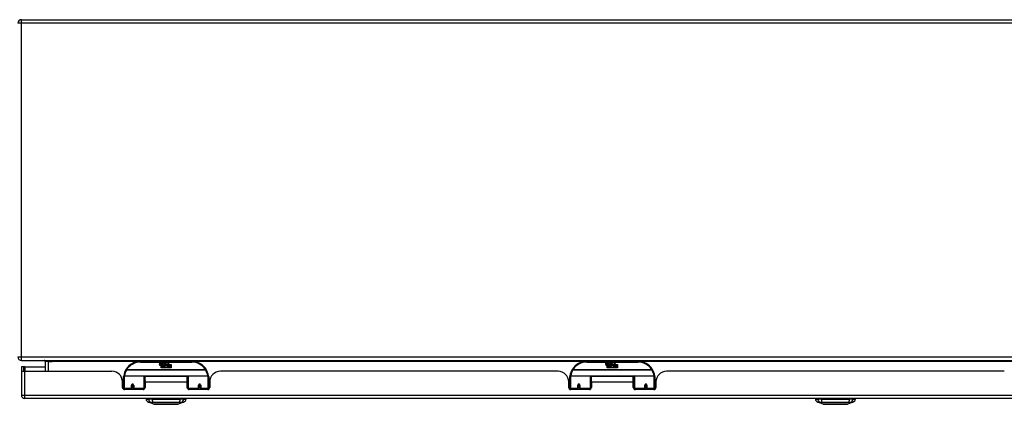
# Model space of a CAD drawing. Header units: inches. Extents: x 20 to 506, y 54 to 235.
# Tile 5 of 22: x 68 to 97, y 54 to 66. Entities that reach past the tile are written whole.
import ezdxf

# ---------------------------------------------------------------- set-up
doc = ezdxf.new("R2010")
doc.units = ezdxf.units.IN
doc.header["$MEASUREMENT"] = 0
doc.layers.add('Visible Edges(ANSI)', color=7, linetype='Continuous', lineweight=25)
doc.layers.add('Visible Tangent Edges(ANSI)', color=7, linetype='Continuous', lineweight=25)

msp = doc.modelspace()

# ---------------------------------------------------------------- linework, layer by layer
at = {"layer": 'Visible Edges(ANSI)'}
for p, q in [((68.349, 65.715), (114.875, 65.715)), ((68.349, 55.715), (116.151, 55.715)), ((68.417, 55.529), (68.349, 55.529)), ((68.349, 55.529), (68.349, 55.412)), ((68.448, 55.529), (68.417, 55.529)), ((68.417, 55.395), (68.417, 55.529)), ((68.448, 55.529), (69.049, 55.529)), ((69.049, 55.684), (69.049, 55.395)), ((73.349, 55.685), (71.849, 55.685)), ((72.404, 55.596), (72.41, 55.63)), ((72.41, 55.63), (72.423, 55.63)), ((72.423, 55.63), (72.417, 55.596)), ((72.44, 55.608), (72.444, 55.63)), ((72.444, 55.63), (72.457, 55.63)), ((72.449, 55.492), (72.449, 55.571)), ((72.457, 55.63), (72.451, 55.596)), ((72.467, 55.579), (72.466, 55.573)), ((72.466, 55.573), (72.479, 55.573)), ((72.471, 55.585), (72.468, 55.585)), ((72.47, 55.575), (72.471, 55.585)), ((72.481, 55.575), (72.47, 55.575)), ((72.474, 55.608), (72.478, 55.63)), ((72.478, 55.63), (72.491, 55.63)), ((72.479, 55.573), (72.479, 55.492)), ((72.491, 55.63), (72.481, 55.575)), ((72.483, 55.573), (72.505, 55.573)), ((72.483, 55.492), (72.483, 55.573)), ((72.487, 55.575), (72.511, 55.602)), ((72.503, 55.575), (72.487, 55.575)), ((72.498, 55.63), (72.514, 55.63)), ((72.511, 55.602), (72.498, 55.63)), ((72.517, 55.594), (72.503, 55.575)), ((72.505, 55.573), (72.513, 55.583)), ((72.513, 55.583), (72.513, 55.492)), ((72.514, 55.63), (72.522, 55.611)), ((72.519, 55.594), (72.517, 55.594)), ((72.517, 55.59), (72.524, 55.573)), ((72.517, 55.492), (72.517, 55.59)), ((72.527, 55.575), (72.519, 55.594)), ((72.522, 55.611), (72.524, 55.611)), ((72.524, 55.611), (72.537, 55.63)), ((72.524, 55.573), (72.547, 55.573)), ((72.543, 55.575), (72.527, 55.575)), ((72.554, 55.63), (72.529, 55.602)), ((72.529, 55.602), (72.543, 55.575)), ((72.537, 55.63), (72.554, 55.63)), ((72.547, 55.573), (72.547, 55.493)), ((72.547, 55.493), (72.583, 55.542)), ((72.552, 55.606), (72.589, 55.606)), ((72.559, 55.618), (72.559, 55.627)), ((72.583, 55.542), (72.563, 55.572)), ((72.588, 55.597), (72.564, 55.597)), ((72.598, 55.518), (72.584, 55.492)), ((72.593, 55.58), (72.6, 55.568)), ((72.615, 55.492), (72.598, 55.518)), ((72.6, 55.568), (72.631, 55.612)), ((72.633, 55.574), (72.613, 55.546)), ((72.613, 55.546), (72.65, 55.492)), ((72.631, 55.612), (72.633, 55.598)), ((72.633, 55.598), (72.677, 55.644)), ((72.635, 55.564), (72.633, 55.574)), ((72.65, 55.593), (72.635, 55.564)), ((72.65, 55.565), (72.65, 55.593)), ((72.749, 55.565), (72.65, 55.565)), ((72.65, 55.56), (72.749, 55.56)), ((72.65, 55.528), (72.65, 55.56)), ((72.749, 55.528), (72.65, 55.528)), ((72.65, 55.524), (72.749, 55.524)), ((72.65, 55.492), (72.65, 55.524)), ((72.677, 55.644), (72.652, 55.597)), ((72.652, 55.597), (72.749, 55.597)), ((72.749, 55.597), (72.749, 55.565)), ((72.749, 55.56), (72.749, 55.528)), ((72.749, 55.524), (72.749, 55.492)), ((86.45, 55.685), (84.95, 55.685)), ((85.505, 55.596), (85.511, 55.63)), ((85.511, 55.63), (85.524, 55.63)), ((85.524, 55.63), (85.518, 55.596)), ((85.541, 55.608), (85.545, 55.63)), ((85.545, 55.63), (85.558, 55.63)), ((85.55, 55.492), (85.55, 55.571)), ((85.558, 55.63), (85.552, 55.596)), ((85.568, 55.579), (85.567, 55.573)), ((85.567, 55.573), (85.58, 55.573)), ((85.572, 55.585), (85.569, 55.585)), ((85.571, 55.575), (85.572, 55.585)), ((85.582, 55.575), (85.571, 55.575)), ((85.575, 55.608), (85.579, 55.63)), ((85.579, 55.63), (85.592, 55.63)), ((85.58, 55.573), (85.58, 55.492)), ((85.592, 55.63), (85.582, 55.575)), ((85.584, 55.573), (85.606, 55.573)), ((85.584, 55.492), (85.584, 55.573)), ((85.588, 55.575), (85.612, 55.602)), ((85.604, 55.575), (85.588, 55.575)), ((85.599, 55.63), (85.615, 55.63)), ((85.612, 55.602), (85.599, 55.63)), ((85.618, 55.594), (85.604, 55.575)), ((85.606, 55.573), (85.614, 55.583)), ((85.614, 55.583), (85.614, 55.492)), ((85.615, 55.63), (85.623, 55.611)), ((85.62, 55.594), (85.618, 55.594)), ((85.618, 55.59), (85.625, 55.573)), ((85.618, 55.492), (85.618, 55.59)), ((85.628, 55.575), (85.62, 55.594)), ((85.623, 55.611), (85.625, 55.611)), ((85.625, 55.611), (85.638, 55.63)), ((85.625, 55.573), (85.648, 55.573)), ((85.644, 55.575), (85.628, 55.575)), ((85.655, 55.63), (85.63, 55.602)), ((85.63, 55.602), (85.644, 55.575)), ((85.638, 55.63), (85.655, 55.63)), ((85.648, 55.573), (85.648, 55.493)), ((85.648, 55.493), (85.684, 55.542)), ((85.653, 55.606), (85.69, 55.606)), ((85.66, 55.618), (85.66, 55.627)), ((85.684, 55.542), (85.664, 55.572)), ((85.689, 55.597), (85.665, 55.597)), ((85.699, 55.518), (85.685, 55.492)), ((85.694, 55.58), (85.701, 55.568)), ((85.716, 55.492), (85.699, 55.518)), ((85.701, 55.568), (85.732, 55.612)), ((85.734, 55.574), (85.714, 55.546)), ((85.714, 55.546), (85.751, 55.492)), ((85.732, 55.612), (85.734, 55.598)), ((85.734, 55.598), (85.778, 55.644)), ((85.736, 55.564), (85.734, 55.574)), ((85.751, 55.593), (85.736, 55.564)), ((85.751, 55.565), (85.751, 55.593)), ((85.85, 55.565), (85.751, 55.565)), ((85.751, 55.56), (85.85, 55.56)), ((85.751, 55.528), (85.751, 55.56)), ((85.85, 55.528), (85.751, 55.528)), ((85.751, 55.524), (85.85, 55.524)), ((85.751, 55.492), (85.751, 55.524)), ((85.778, 55.644), (85.753, 55.597)), ((85.753, 55.597), (85.85, 55.597)), ((85.85, 55.597), (85.85, 55.565)), ((85.85, 55.56), (85.85, 55.528)), ((85.85, 55.524), (85.85, 55.492)), ((68.349, 55.412), (68.349, 54.694)), ((68.35, 55.395), (68.448, 55.395)), ((68.448, 55.395), (71.006, 55.395)), ((71.349, 54.91), (71.349, 55.24)), ((71.369, 55.26), (71.953, 55.26)), ((71.969, 55.244), (71.969, 54.906)), ((71.983, 55.072), (71.983, 55.24)), ((73.214, 55.24), (71.983, 55.24)), ((72.479, 55.492), (72.449, 55.492)), ((72.513, 55.492), (72.483, 55.492)), ((72.584, 55.492), (72.517, 55.492)), ((72.749, 55.492), (72.615, 55.492)), ((73.214, 55.072), (73.214, 55.24)), ((73.229, 54.906), (73.229, 55.244)), ((73.245, 55.26), (73.829, 55.26)), ((73.849, 55.24), (73.849, 54.91)), ((84.107, 55.395), (74.192, 55.395)), ((84.45, 54.91), (84.45, 55.24)), ((84.47, 55.26), (85.054, 55.26)), ((85.07, 55.244), (85.07, 54.906)), ((85.084, 55.072), (85.084, 55.24)), ((86.315, 55.24), (85.084, 55.24)), ((85.58, 55.492), (85.55, 55.492)), ((85.614, 55.492), (85.584, 55.492)), ((85.685, 55.492), (85.618, 55.492)), ((85.85, 55.492), (85.716, 55.492)), ((86.315, 55.072), (86.315, 55.24)), ((86.33, 54.906), (86.33, 55.244)), ((86.346, 55.26), (86.93, 55.26)), ((86.95, 55.24), (86.95, 54.91)), ((97.208, 55.395), (87.293, 55.395)), ((71.318, 54.917), (71.318, 55.083)), ((71.349, 54.976), (71.318, 54.976)), ((71.593, 54.987), (71.593, 54.901)), ((71.595, 54.985), (71.593, 54.985)), ((71.595, 54.997), (71.595, 54.987)), ((71.599, 54.976), (71.597, 54.976)), ((71.633, 54.976), (71.63, 54.976)), ((71.634, 54.987), (71.634, 54.997)), ((71.636, 54.985), (71.634, 54.985)), ((71.636, 54.901), (71.636, 54.987)), ((71.983, 55.072), (71.983, 54.917)), ((73.229, 55.168), (73.214, 55.168)), ((73.214, 54.917), (73.214, 55.072)), ((73.229, 54.977), (73.214, 54.977)), ((73.562, 54.987), (73.562, 54.901)), ((73.564, 54.984), (73.562, 54.984)), ((73.567, 54.976), (73.565, 54.976)), ((73.601, 54.976), (73.599, 54.976)), ((73.604, 54.993), (73.602, 54.992)), ((73.603, 54.987), (73.603, 54.993)), ((73.603, 54.985), (73.605, 54.985)), ((73.605, 54.901), (73.605, 54.987)), ((73.884, 55.135), (73.849, 55.135)), ((73.88, 55.009), (73.849, 55.009)), ((73.88, 54.976), (73.849, 54.976)), ((73.88, 55.083), (73.88, 54.917)), ((84.419, 54.917), (84.419, 55.083)), ((84.45, 54.976), (84.419, 54.976)), ((84.694, 54.987), (84.694, 54.901)), ((84.696, 54.985), (84.694, 54.985)), ((84.696, 54.997), (84.696, 54.987)), ((84.7, 54.976), (84.698, 54.976)), ((84.734, 54.976), (84.731, 54.976)), ((84.735, 54.987), (84.735, 54.997)), ((84.737, 54.985), (84.735, 54.985)), ((84.737, 54.901), (84.737, 54.987)), ((85.084, 55.072), (85.084, 54.917)), ((86.33, 55.168), (86.315, 55.168)), ((86.315, 54.917), (86.315, 55.072)), ((86.33, 54.977), (86.315, 54.977)), ((86.663, 54.987), (86.663, 54.901)), ((86.665, 54.984), (86.663, 54.984)), ((86.668, 54.976), (86.666, 54.976)), ((86.702, 54.976), (86.7, 54.976)), ((86.705, 54.993), (86.703, 54.992)), ((86.704, 54.987), (86.704, 54.993)), ((86.704, 54.985), (86.706, 54.985)), ((86.706, 54.901), (86.706, 54.987)), ((86.985, 55.135), (86.95, 55.135)), ((86.981, 55.009), (86.95, 55.009)), ((86.981, 54.976), (86.95, 54.976)), ((86.981, 55.083), (86.981, 54.917)), ((71.349, 54.91), (71.349, 54.865)), ((71.924, 54.858), (71.377, 54.858)), ((71.593, 54.858), (71.593, 54.901)), ((71.636, 54.901), (71.636, 54.858)), ((71.969, 54.879), (71.969, 54.906)), ((73.229, 54.906), (73.229, 54.879)), ((73.821, 54.858), (73.274, 54.858)), ((73.562, 54.858), (73.562, 54.901)), ((73.605, 54.901), (73.605, 54.858)), ((73.849, 54.865), (73.849, 54.91)), ((84.45, 54.91), (84.45, 54.865)), ((85.025, 54.858), (84.478, 54.858)), ((84.694, 54.858), (84.694, 54.901)), ((84.737, 54.901), (84.737, 54.858)), ((85.07, 54.879), (85.07, 54.906)), ((86.33, 54.906), (86.33, 54.879)), ((86.922, 54.858), (86.375, 54.858)), ((86.663, 54.858), (86.663, 54.901)), ((86.706, 54.901), (86.706, 54.858)), ((86.95, 54.865), (86.95, 54.91)), ((116.053, 54.595), (68.448, 54.595)), ((72.008, 54.579), (72.076, 54.579)), ((72.187, 54.579), (72.076, 54.579)), ((72.242, 54.425), (72.082, 54.487)), ((72.187, 54.579), (73.011, 54.579)), ((73.116, 54.487), (72.956, 54.425)), ((73.121, 54.579), (73.011, 54.579)), ((73.121, 54.579), (73.189, 54.579)), ((91.66, 54.579), (91.728, 54.579)), ((91.839, 54.579), (91.728, 54.579)), ((91.894, 54.425), (91.734, 54.487)), ((91.839, 54.579), (92.662, 54.579)), ((92.767, 54.487), (92.607, 54.425)), ((92.773, 54.579), (92.662, 54.579)), ((92.773, 54.579), (92.841, 54.579))]:
    msp.add_line(p, q, dxfattribs=at)
at = {"layer": 'Visible Edges(ANSI)', "flags": 128}
for points in [[(71.354, 55.259), (71.354, 55.258), (71.354, 55.258), (71.354, 55.258), (71.354, 55.258), (71.354, 55.257), (71.354, 55.257), (71.354, 55.257), (71.354, 55.257), (71.354, 55.256), (71.354, 55.256), (71.354, 55.256), (71.354, 55.256), (71.354, 55.255), (71.354, 55.255), (71.354, 55.255), (71.354, 55.255), (71.354, 55.254), (71.354, 55.254), (71.354, 55.254), (71.354, 55.254), (71.354, 55.253), (71.354, 55.253), (71.354, 55.253), (71.354, 55.253)], [(73.844, 55.253), (73.844, 55.253), (73.844, 55.253), (73.844, 55.253), (73.844, 55.254), (73.844, 55.254), (73.844, 55.254), (73.844, 55.254), (73.844, 55.255), (73.844, 55.255), (73.844, 55.255), (73.844, 55.255), (73.844, 55.256), (73.844, 55.256), (73.844, 55.256), (73.844, 55.256), (73.844, 55.257), (73.844, 55.257), (73.844, 55.257), (73.844, 55.257), (73.844, 55.258), (73.844, 55.258), (73.844, 55.258), (73.843, 55.258), (73.843, 55.259)], [(84.455, 55.259), (84.455, 55.258), (84.455, 55.258), (84.455, 55.258), (84.455, 55.258), (84.455, 55.257), (84.455, 55.257), (84.455, 55.257), (84.455, 55.257), (84.455, 55.256), (84.455, 55.256), (84.455, 55.256), (84.455, 55.256), (84.455, 55.255), (84.455, 55.255), (84.455, 55.255), (84.455, 55.255), (84.455, 55.254), (84.455, 55.254), (84.455, 55.254), (84.455, 55.254), (84.455, 55.253), (84.455, 55.253), (84.455, 55.253), (84.455, 55.253)], [(86.945, 55.253), (86.945, 55.253), (86.945, 55.253), (86.945, 55.253), (86.945, 55.254), (86.945, 55.254), (86.945, 55.254), (86.945, 55.254), (86.945, 55.255), (86.945, 55.255), (86.945, 55.255), (86.945, 55.255), (86.945, 55.256), (86.945, 55.256), (86.945, 55.256), (86.945, 55.256), (86.945, 55.257), (86.945, 55.257), (86.945, 55.257), (86.945, 55.257), (86.945, 55.258), (86.945, 55.258), (86.945, 55.258), (86.944, 55.258), (86.944, 55.259)], [(71.593, 54.987), (71.593, 54.99), (71.594, 54.993), (71.595, 54.995), (71.596, 54.998), (71.597, 55), (71.599, 55.002), (71.601, 55.004), (71.603, 55.006), (71.606, 55.007), (71.609, 55.008), (71.612, 55.009), (71.615, 55.009), (71.618, 55.009), (71.621, 55.008), (71.623, 55.007), (71.626, 55.006), (71.628, 55.004), (71.63, 55.002), (71.632, 55), (71.634, 54.998), (71.635, 54.995), (71.636, 54.993), (71.636, 54.99), (71.636, 54.987)], [(71.983, 54.939), (71.983, 54.939), (71.983, 54.939), (71.983, 54.939), (71.983, 54.939), (71.983, 54.939), (71.983, 54.939), (71.983, 54.94), (71.983, 54.94), (71.983, 54.94), (71.983, 54.94), (71.983, 54.94), (71.983, 54.94), (71.983, 54.94), (71.983, 54.94), (71.983, 54.94), (71.983, 54.94), (71.983, 54.94), (71.983, 54.94), (71.983, 54.94), (71.983, 54.94), (71.983, 54.94), (71.983, 54.94), (71.983, 54.94), (71.983, 54.94)], [(73.214, 54.94), (73.214, 54.94), (73.214, 54.94), (73.215, 54.94), (73.215, 54.94), (73.215, 54.94), (73.215, 54.94), (73.215, 54.94), (73.215, 54.94), (73.215, 54.94), (73.215, 54.94), (73.215, 54.94), (73.215, 54.94), (73.215, 54.94), (73.215, 54.94), (73.215, 54.94), (73.215, 54.94), (73.215, 54.94), (73.215, 54.939), (73.215, 54.939), (73.215, 54.939), (73.215, 54.939), (73.215, 54.939), (73.215, 54.939), (73.215, 54.939)], [(73.562, 54.987), (73.562, 54.99), (73.562, 54.993), (73.563, 54.995), (73.564, 54.998), (73.566, 55), (73.567, 55.002), (73.57, 55.004), (73.572, 55.006), (73.575, 55.007), (73.577, 55.008), (73.58, 55.009), (73.583, 55.009), (73.586, 55.009), (73.589, 55.008), (73.592, 55.007), (73.594, 55.006), (73.597, 55.004), (73.599, 55.002), (73.601, 55), (73.602, 54.998), (73.603, 54.995), (73.604, 54.993), (73.605, 54.99), (73.605, 54.987)], [(84.694, 54.987), (84.694, 54.99), (84.695, 54.993), (84.696, 54.995), (84.697, 54.998), (84.698, 55), (84.7, 55.002), (84.702, 55.004), (84.704, 55.006), (84.707, 55.007), (84.71, 55.008), (84.713, 55.009), (84.716, 55.009), (84.719, 55.009), (84.722, 55.008), (84.724, 55.007), (84.727, 55.006), (84.729, 55.004), (84.731, 55.002), (84.733, 55), (84.735, 54.998), (84.736, 54.995), (84.737, 54.993), (84.737, 54.99), (84.737, 54.987)], [(85.084, 54.939), (85.084, 54.939), (85.084, 54.939), (85.084, 54.939), (85.084, 54.939), (85.084, 54.939), (85.084, 54.939), (85.084, 54.94), (85.084, 54.94), (85.084, 54.94), (85.084, 54.94), (85.084, 54.94), (85.084, 54.94), (85.084, 54.94), (85.084, 54.94), (85.084, 54.94), (85.084, 54.94), (85.084, 54.94), (85.084, 54.94), (85.084, 54.94), (85.084, 54.94), (85.084, 54.94), (85.084, 54.94), (85.084, 54.94), (85.084, 54.94)], [(86.315, 54.94), (86.315, 54.94), (86.315, 54.94), (86.316, 54.94), (86.316, 54.94), (86.316, 54.94), (86.316, 54.94), (86.316, 54.94), (86.316, 54.94), (86.316, 54.94), (86.316, 54.94), (86.316, 54.94), (86.316, 54.94), (86.316, 54.94), (86.316, 54.94), (86.316, 54.94), (86.316, 54.94), (86.316, 54.94), (86.316, 54.939), (86.316, 54.939), (86.316, 54.939), (86.316, 54.939), (86.316, 54.939), (86.316, 54.939), (86.316, 54.939)], [(86.663, 54.987), (86.663, 54.99), (86.663, 54.993), (86.664, 54.995), (86.665, 54.998), (86.667, 55), (86.668, 55.002), (86.671, 55.004), (86.673, 55.006), (86.676, 55.007), (86.678, 55.008), (86.681, 55.009), (86.684, 55.009), (86.687, 55.009), (86.69, 55.008), (86.693, 55.007), (86.695, 55.006), (86.698, 55.004), (86.7, 55.002), (86.702, 55), (86.703, 54.998), (86.704, 54.995), (86.705, 54.993), (86.706, 54.99), (86.706, 54.987)], [(72.244, 54.425), (72.244, 54.425), (72.246, 54.425), (72.248, 54.425), (72.251, 54.424), (72.254, 54.424), (72.259, 54.424), (72.265, 54.424), (72.271, 54.424), (72.278, 54.424), (72.286, 54.424), (72.294, 54.424), (72.304, 54.424), (72.314, 54.424), (72.324, 54.424), (72.336, 54.424), (72.348, 54.424), (72.36, 54.424), (72.373, 54.424), (72.387, 54.424), (72.401, 54.424), (72.416, 54.424), (72.431, 54.424), (72.447, 54.424), (72.463, 54.424), (72.479, 54.424), (72.496, 54.424), (72.513, 54.424), (72.53, 54.424), (72.547, 54.425), (72.564, 54.425), (72.581, 54.425), (72.599, 54.425), (72.616, 54.425), (72.634, 54.425), (72.651, 54.425), (72.668, 54.424), (72.685, 54.424), (72.702, 54.424), (72.719, 54.424), (72.735, 54.424), (72.751, 54.424), (72.767, 54.424), (72.782, 54.424), (72.797, 54.424), (72.811, 54.424), (72.825, 54.424), (72.838, 54.424), (72.85, 54.424), (72.862, 54.424), (72.874, 54.424), (72.884, 54.424), (72.894, 54.424), (72.904, 54.424), (72.912, 54.424), (72.92, 54.424), (72.927, 54.424), (72.933, 54.424), (72.939, 54.424), (72.943, 54.424), (72.947, 54.424), (72.95, 54.425), (72.952, 54.425), (72.954, 54.425), (72.954, 54.425)], [(91.895, 54.425), (91.896, 54.425), (91.897, 54.425), (91.899, 54.425), (91.902, 54.424), (91.906, 54.424), (91.911, 54.424), (91.916, 54.424), (91.922, 54.424), (91.929, 54.424), (91.937, 54.424), (91.946, 54.424), (91.955, 54.424), (91.965, 54.424), (91.976, 54.424), (91.987, 54.424), (91.999, 54.424), (92.012, 54.424), (92.025, 54.424), (92.039, 54.424), (92.053, 54.424), (92.068, 54.424), (92.083, 54.424), (92.098, 54.424), (92.114, 54.424), (92.131, 54.424), (92.147, 54.424), (92.164, 54.424), (92.181, 54.424), (92.198, 54.425), (92.215, 54.425), (92.233, 54.425), (92.25, 54.425), (92.268, 54.425), (92.285, 54.425), (92.303, 54.425), (92.32, 54.424), (92.337, 54.424), (92.354, 54.424), (92.37, 54.424), (92.386, 54.424), (92.403, 54.424), (92.418, 54.424), (92.433, 54.424), (92.448, 54.424), (92.462, 54.424), (92.476, 54.424), (92.489, 54.424), (92.502, 54.424), (92.514, 54.424), (92.525, 54.424), (92.536, 54.424), (92.546, 54.424), (92.555, 54.424), (92.564, 54.424), (92.571, 54.424), (92.579, 54.424), (92.585, 54.424), (92.59, 54.424), (92.595, 54.424), (92.599, 54.424), (92.602, 54.425), (92.604, 54.425), (92.605, 54.425), (92.606, 54.425)]]:
    msp.add_lwpolyline(points, dxfattribs=at)
at = {"layer": 'Visible Edges(ANSI)'}
for centre in [(71.615, 54.987), (73.583, 54.987), (84.716, 54.987), (86.684, 54.987)]:
    msp.add_circle(centre, 0.0197, dxfattribs=at)
for centre, radius, start, end in [((68.349, 65.616), 0.099, 90, 180), ((68.349, 55.814), 0.099, 180, 270), ((69.018, 55.684), 0.031, 0, 90), ((71.849, 55.185), 0.5, 90, 147.7623), ((72.432, 55.59), 0.0288, 169, 198.4748), ((72.415, 55.584), 0.0105, 198.4748, 269.6788), ((72.415, 55.599), 0.0246, 269.6788, 333.9508), ((72.429, 55.593), 0.0123, 169.9922, 203.5487), ((72.424, 55.591), 0.006, 203.5487, 276.1027), ((72.423, 55.597), 0.0126, 276.1027, 327.6083), ((72.394, 55.615), 0.0465, 328.5584, 350.8257), ((72.465, 55.59), 0.0288, 183.6169, 196.9928), ((72.448, 55.584), 0.0101, 196.9928, 269.4776), ((72.448, 55.598), 0.024, 269.4776, 327.4114), ((72.449, 55.595), 0.024, 268.7952, 316.5849), ((72.463, 55.593), 0.0123, 170, 203.5571), ((72.457, 55.591), 0.006, 203.5571, 276.03), ((72.457, 55.597), 0.0126, 276.03, 327.5992), ((72.428, 55.616), 0.0465, 327.5992, 350), ((72.578, 55.595), 0.0282, 156.1555, 203.8445), ((72.566, 55.59), 0.0152, 203.8445, 265.0802), ((72.577, 55.569), 0.0607, 81.5605, 107.3343), ((72.571, 55.59), 0.0307, 64.6784, 112.5609), ((72.572, 55.593), 0.00955, 151.4547, 231.1652), ((72.57, 55.604), 0.033, 257.079, 313.1785), ((72.57, 55.604), 0.0299, 260.4085, 314.1684), ((72.573, 55.594), 0.0109, 231.1652, 289.3797), ((72.571, 55.599), 0.0168, 289.3797, 352.9975), ((72.58, 55.609), 0.0096, 343.5261, 64.6784), ((72.583, 55.61), 0.0197, 356.5646, 81.5605), ((72.563, 55.611), 0.0398, 314.1684, 356.5646), ((73.349, 55.185), 0.5, 32.2377, 90), ((84.95, 55.185), 0.5, 90, 147.7623), ((85.533, 55.59), 0.0288, 169, 198.4748), ((85.516, 55.584), 0.0105, 198.4748, 269.6788), ((85.516, 55.599), 0.0246, 269.6788, 333.9508), ((85.53, 55.593), 0.0123, 169.9922, 203.5487), ((85.525, 55.591), 0.006, 203.5487, 276.1027), ((85.524, 55.597), 0.0126, 276.1027, 327.6083), ((85.495, 55.615), 0.0465, 328.5584, 350.8257), ((85.566, 55.59), 0.0288, 183.6169, 196.9928), ((85.549, 55.584), 0.0101, 196.9928, 269.4776), ((85.549, 55.598), 0.024, 269.4776, 327.4114), ((85.55, 55.595), 0.024, 268.7952, 316.5849), ((85.564, 55.593), 0.0123, 170, 203.5571), ((85.558, 55.591), 0.006, 203.5571, 276.03), ((85.558, 55.597), 0.0126, 276.03, 327.5992), ((85.529, 55.616), 0.0465, 327.5992, 350), ((85.679, 55.595), 0.0282, 156.1555, 203.8445), ((85.667, 55.59), 0.0152, 203.8445, 265.0802), ((85.678, 55.569), 0.0607, 81.5605, 107.3343), ((85.672, 55.59), 0.0307, 64.6784, 112.5609), ((85.673, 55.593), 0.00955, 151.4547, 231.1652), ((85.671, 55.604), 0.033, 257.079, 313.1785), ((85.671, 55.604), 0.0299, 260.4085, 314.1684), ((85.674, 55.594), 0.0109, 231.1652, 289.3797), ((85.672, 55.599), 0.0168, 289.3797, 352.9975), ((85.681, 55.609), 0.0096, 343.5261, 64.6784), ((85.684, 55.61), 0.0197, 356.5646, 81.5605), ((85.664, 55.611), 0.0398, 314.1684, 356.5646), ((86.45, 55.185), 0.5, 32.2377, 90), ((68.448, 55.412), 0.099, 180, 189.8877), ((71.006, 55.083), 0.312, 0, 90), ((71.369, 55.24), 0.0197, 90, 180), ((71.849, 55.185), 0.5, 147.7623, 171.4919), ((71.953, 55.244), 0.0157, 0, 90), ((73.245, 55.244), 0.0157, 90, 180), ((73.349, 55.185), 0.5, 8.5081, 32.2377), ((73.829, 55.24), 0.0197, 0, 90), ((74.192, 55.083), 0.312, 90, 180), ((84.107, 55.083), 0.312, 0, 90), ((84.47, 55.24), 0.0197, 90, 180), ((84.95, 55.185), 0.5, 147.7623, 171.4919), ((85.054, 55.244), 0.0157, 0, 90), ((86.346, 55.244), 0.0157, 90, 180), ((86.45, 55.185), 0.5, 8.5081, 32.2377), ((86.93, 55.24), 0.0197, 0, 90), ((87.293, 55.083), 0.312, 90, 180), ((71.615, 54.987), 0.0217, 180, 0), ((73.583, 54.987), 0.0217, 189.147, 0), ((84.716, 54.987), 0.0217, 180, 0), ((86.684, 54.987), 0.0217, 189.147, 0), ((68.448, 54.694), 0.099, 180, 270), ((71.377, 54.917), 0.0591, 180, 270), ((71.924, 54.917), 0.0591, 270, 0), ((73.274, 54.917), 0.0591, 180, 270), ((73.821, 54.917), 0.0591, 270, 0), ((84.478, 54.917), 0.0591, 180, 270), ((85.025, 54.917), 0.0591, 270, 0), ((86.375, 54.917), 0.0591, 180, 270), ((86.922, 54.917), 0.0591, 270, 0), ((72.125, 54.597), 0.118, 188.6009, 248.7495), ((72.067, 54.572), 0.0394, 143.1301, 168.463), ((72.244, 54.429), 0.00492, 248.7495, 269.7912), ((72.954, 54.429), 0.00492, 270.2088, 291.2505), ((73.073, 54.597), 0.118, 291.2505, 351.3991), ((73.13, 54.572), 0.0394, 11.537, 36.8699), ((91.777, 54.597), 0.118, 188.6009, 248.7495), ((91.719, 54.572), 0.0394, 143.1301, 168.463), ((91.895, 54.429), 0.00492, 248.7495, 269.7912), ((92.606, 54.429), 0.00492, 270.2088, 291.2505), ((92.724, 54.597), 0.118, 291.2505, 351.3991), ((92.782, 54.572), 0.0394, 11.537, 36.8699)]:
    msp.add_arc(centre, radius, start, end, dxfattribs=at)
for centre, start_param, end_param in [((71.615, 54.996), 3.444465, 3.571292), ((71.615, 54.996), 5.853486, 5.980313), ((84.716, 54.996), 3.444465, 3.571292), ((84.716, 54.996), 5.853486, 5.980313)]:
    msp.add_ellipse(centre, major_axis=(0.0217, 0), ratio=0.267949, start_param=start_param, end_param=end_param, dxfattribs=at)
at = {"layer": 'Visible Tangent Edges(ANSI)'}
for p, q in [((68.349, 65.616), (68.349, 65.715)), ((68.349, 65.616), (68.25, 65.616)), ((68.349, 55.814), (68.349, 65.616)), ((114.875, 65.616), (68.349, 65.616)), ((68.25, 55.814), (68.349, 55.814)), ((68.349, 55.715), (68.349, 55.814)), ((68.349, 55.814), (115.384, 55.814)), ((68.448, 55.529), (68.448, 55.395)), ((69.148, 55.684), (69.049, 55.684)), ((69.148, 55.684), (69.148, 55.715)), ((69.148, 55.395), (69.148, 55.684)), ((69.148, 55.684), (69.249, 55.684)), ((71.817, 55.684), (69.249, 55.684)), ((71.849, 55.665), (71.849, 55.685)), ((71.849, 55.665), (73.349, 55.665)), ((73.349, 55.685), (73.349, 55.665)), ((84.918, 55.684), (73.381, 55.684)), ((84.95, 55.665), (84.95, 55.685)), ((84.95, 55.665), (86.45, 55.665)), ((86.45, 55.685), (86.45, 55.665)), ((98.019, 55.684), (86.482, 55.684)), ((68.448, 54.694), (68.448, 55.395)), ((71.369, 55.26), (71.369, 54.891)), ((71.443, 55.441), (71.426, 55.451)), ((73.755, 55.441), (71.443, 55.441)), ((71.443, 55.437), (71.443, 55.441)), ((71.443, 55.437), (73.755, 55.437)), ((71.953, 54.891), (71.953, 55.26)), ((73.231, 55.252), (71.967, 55.252)), ((73.245, 55.26), (73.245, 54.891)), ((73.772, 55.451), (73.755, 55.441)), ((73.755, 55.441), (73.755, 55.437)), ((73.829, 54.891), (73.829, 55.26)), ((84.47, 55.26), (84.47, 54.891)), ((84.544, 55.441), (84.527, 55.451)), ((86.856, 55.441), (84.544, 55.441)), ((84.544, 55.437), (84.544, 55.441)), ((84.544, 55.437), (86.856, 55.437)), ((85.054, 54.891), (85.054, 55.26)), ((86.332, 55.252), (85.068, 55.252)), ((86.346, 55.26), (86.346, 54.891)), ((86.873, 55.451), (86.856, 55.441)), ((86.856, 55.441), (86.856, 55.437)), ((86.93, 54.891), (86.93, 55.26)), ((71.583, 54.891), (71.583, 54.983)), ((71.606, 55.007), (71.624, 55.007)), ((71.646, 54.983), (71.646, 54.891)), ((73.214, 55.072), (71.983, 55.072)), ((73.552, 54.891), (73.552, 54.983)), ((73.615, 54.983), (73.615, 54.891)), ((84.684, 54.891), (84.684, 54.983)), ((84.707, 55.007), (84.725, 55.007)), ((84.747, 54.983), (84.747, 54.891)), ((86.315, 55.072), (85.084, 55.072)), ((86.653, 54.891), (86.653, 54.983)), ((86.716, 54.983), (86.716, 54.891)), ((68.349, 54.694), (68.448, 54.694)), ((68.448, 54.595), (68.448, 54.694)), ((68.448, 54.694), (116.053, 54.694)), ((71.369, 54.859), (71.369, 54.891)), ((71.583, 54.891), (71.369, 54.891)), ((71.583, 54.891), (71.583, 54.858)), ((71.953, 54.891), (71.646, 54.891)), ((71.646, 54.858), (71.646, 54.891)), ((71.953, 54.891), (71.953, 54.866)), ((73.245, 54.866), (73.245, 54.891)), ((73.552, 54.891), (73.245, 54.891)), ((73.552, 54.891), (73.552, 54.858)), ((73.829, 54.891), (73.615, 54.891)), ((73.615, 54.858), (73.615, 54.891)), ((73.829, 54.891), (73.829, 54.859)), ((84.47, 54.859), (84.47, 54.891)), ((84.684, 54.891), (84.47, 54.891)), ((84.684, 54.891), (84.684, 54.858)), ((85.054, 54.891), (84.747, 54.891)), ((84.747, 54.858), (84.747, 54.891)), ((85.054, 54.891), (85.054, 54.866)), ((86.346, 54.866), (86.346, 54.891)), ((86.653, 54.891), (86.346, 54.891)), ((86.653, 54.891), (86.653, 54.858)), ((86.93, 54.891), (86.716, 54.891)), ((86.716, 54.858), (86.716, 54.891)), ((86.93, 54.891), (86.93, 54.859))]:
    msp.add_line(p, q, dxfattribs=at)
at = {"layer": 'Visible Tangent Edges(ANSI)', "flags": 128}
for points in [[(71.646, 54.983), (71.646, 54.987), (71.645, 54.991), (71.644, 54.995), (71.642, 54.999), (71.64, 55.002), (71.638, 55.006), (71.635, 55.009), (71.631, 55.011), (71.627, 55.013), (71.623, 55.015), (71.619, 55.016), (71.615, 55.016), (71.61, 55.016), (71.606, 55.015), (71.602, 55.013), (71.598, 55.011), (71.595, 55.009), (71.592, 55.006), (71.589, 55.002), (71.587, 54.999), (71.585, 54.995), (71.584, 54.991), (71.583, 54.987), (71.583, 54.983)], [(71.983, 55.121), (71.983, 55.12), (71.982, 55.12), (71.981, 55.119), (71.981, 55.119), (71.98, 55.118), (71.979, 55.118), (71.979, 55.117), (71.978, 55.117), (71.977, 55.116), (71.977, 55.116), (71.976, 55.115), (71.976, 55.115), (71.975, 55.114), (71.974, 55.113), (71.974, 55.113), (71.973, 55.112), (71.973, 55.112), (71.972, 55.111), (71.972, 55.111), (71.971, 55.11), (71.971, 55.109), (71.97, 55.109), (71.97, 55.108), (71.969, 55.108)], [(71.969, 55.061), (71.969, 55.063), (71.969, 55.064), (71.969, 55.066), (71.969, 55.068), (71.97, 55.069), (71.97, 55.071), (71.97, 55.073), (71.971, 55.075), (71.971, 55.076), (71.972, 55.078), (71.972, 55.08), (71.973, 55.082), (71.974, 55.083), (71.974, 55.085), (71.975, 55.087), (71.976, 55.089), (71.977, 55.091), (71.977, 55.092), (71.978, 55.094), (71.979, 55.096), (71.98, 55.098), (71.981, 55.1), (71.982, 55.101), (71.983, 55.103)], [(71.983, 54.98), (71.983, 54.977), (71.982, 54.975), (71.982, 54.972), (71.981, 54.97), (71.98, 54.967), (71.98, 54.965), (71.979, 54.962), (71.979, 54.96), (71.978, 54.957), (71.978, 54.954), (71.977, 54.952), (71.977, 54.949), (71.976, 54.947), (71.976, 54.944), (71.975, 54.942), (71.975, 54.939), (71.974, 54.937), (71.974, 54.934), (71.974, 54.931), (71.973, 54.929), (71.973, 54.926), (71.973, 54.924), (71.972, 54.921), (71.972, 54.918)], [(73.226, 54.918), (73.226, 54.921), (73.225, 54.923), (73.225, 54.926), (73.225, 54.928), (73.224, 54.931), (73.224, 54.933), (73.224, 54.936), (73.223, 54.938), (73.223, 54.941), (73.222, 54.943), (73.222, 54.945), (73.222, 54.948), (73.221, 54.95), (73.221, 54.953), (73.22, 54.955), (73.22, 54.958), (73.219, 54.96), (73.219, 54.962), (73.218, 54.965), (73.218, 54.967), (73.217, 54.97), (73.216, 54.972), (73.216, 54.974), (73.215, 54.977)], [(73.615, 54.983), (73.614, 54.987), (73.614, 54.991), (73.613, 54.995), (73.611, 54.999), (73.609, 55.002), (73.606, 55.006), (73.603, 55.009), (73.6, 55.011), (73.596, 55.013), (73.592, 55.015), (73.587, 55.016), (73.583, 55.016), (73.579, 55.016), (73.575, 55.015), (73.571, 55.013), (73.567, 55.011), (73.563, 55.009), (73.56, 55.006), (73.558, 55.002), (73.556, 54.999), (73.554, 54.995), (73.553, 54.991), (73.552, 54.987), (73.552, 54.983)], [(84.747, 54.983), (84.747, 54.987), (84.746, 54.991), (84.745, 54.995), (84.743, 54.999), (84.741, 55.002), (84.739, 55.006), (84.736, 55.009), (84.732, 55.011), (84.728, 55.013), (84.724, 55.015), (84.72, 55.016), (84.716, 55.016), (84.711, 55.016), (84.707, 55.015), (84.703, 55.013), (84.699, 55.011), (84.696, 55.009), (84.693, 55.006), (84.69, 55.002), (84.688, 54.999), (84.686, 54.995), (84.685, 54.991), (84.684, 54.987), (84.684, 54.983)], [(85.084, 55.121), (85.084, 55.12), (85.083, 55.12), (85.082, 55.119), (85.082, 55.119), (85.081, 55.118), (85.08, 55.118), (85.08, 55.117), (85.079, 55.117), (85.078, 55.116), (85.078, 55.116), (85.077, 55.115), (85.077, 55.115), (85.076, 55.114), (85.075, 55.113), (85.075, 55.113), (85.074, 55.112), (85.074, 55.112), (85.073, 55.111), (85.073, 55.111), (85.072, 55.11), (85.072, 55.109), (85.071, 55.109), (85.071, 55.108), (85.07, 55.108)], [(85.07, 55.061), (85.07, 55.063), (85.07, 55.064), (85.07, 55.066), (85.07, 55.068), (85.071, 55.069), (85.071, 55.071), (85.071, 55.073), (85.072, 55.075), (85.072, 55.076), (85.073, 55.078), (85.073, 55.08), (85.074, 55.082), (85.075, 55.083), (85.075, 55.085), (85.076, 55.087), (85.077, 55.089), (85.078, 55.091), (85.078, 55.092), (85.079, 55.094), (85.08, 55.096), (85.081, 55.098), (85.082, 55.1), (85.083, 55.101), (85.084, 55.103)], [(85.084, 54.98), (85.084, 54.977), (85.083, 54.975), (85.083, 54.972), (85.082, 54.97), (85.081, 54.967), (85.081, 54.965), (85.08, 54.962), (85.08, 54.96), (85.079, 54.957), (85.079, 54.954), (85.078, 54.952), (85.078, 54.949), (85.077, 54.947), (85.077, 54.944), (85.076, 54.942), (85.076, 54.939), (85.075, 54.937), (85.075, 54.934), (85.075, 54.931), (85.074, 54.929), (85.074, 54.926), (85.074, 54.924), (85.073, 54.921), (85.073, 54.918)], [(86.327, 54.918), (86.327, 54.921), (86.326, 54.923), (86.326, 54.926), (86.326, 54.928), (86.325, 54.931), (86.325, 54.933), (86.325, 54.936), (86.324, 54.938), (86.324, 54.941), (86.323, 54.943), (86.323, 54.945), (86.323, 54.948), (86.322, 54.95), (86.322, 54.953), (86.321, 54.955), (86.321, 54.958), (86.32, 54.96), (86.32, 54.962), (86.319, 54.965), (86.319, 54.967), (86.318, 54.97), (86.317, 54.972), (86.317, 54.974), (86.316, 54.977)], [(86.716, 54.983), (86.715, 54.987), (86.715, 54.991), (86.714, 54.995), (86.712, 54.999), (86.71, 55.002), (86.707, 55.006), (86.704, 55.009), (86.701, 55.011), (86.697, 55.013), (86.693, 55.015), (86.688, 55.016), (86.684, 55.016), (86.68, 55.016), (86.676, 55.015), (86.672, 55.013), (86.668, 55.011), (86.664, 55.009), (86.661, 55.006), (86.659, 55.002), (86.657, 54.999), (86.655, 54.995), (86.654, 54.991), (86.653, 54.987), (86.653, 54.983)], [(72.082, 54.487), (72.083, 54.487), (72.083, 54.487), (72.084, 54.487), (72.085, 54.487), (72.086, 54.487), (72.087, 54.487), (72.089, 54.487), (72.091, 54.487), (72.093, 54.487), (72.096, 54.487), (72.099, 54.486), (72.102, 54.486), (72.105, 54.486), (72.109, 54.486), (72.112, 54.486), (72.116, 54.486), (72.121, 54.486), (72.125, 54.486), (72.13, 54.486), (72.135, 54.486), (72.14, 54.486), (72.145, 54.486), (72.151, 54.486), (72.159, 54.485)], [(72.159, 54.485), (72.16, 54.485), (72.162, 54.485), (72.163, 54.486), (72.165, 54.486), (72.167, 54.486), (72.168, 54.486), (72.17, 54.486), (72.172, 54.486), (72.174, 54.486), (72.176, 54.486), (72.178, 54.486), (72.18, 54.486), (72.182, 54.486), (72.185, 54.486), (72.187, 54.486), (72.189, 54.486), (72.192, 54.486), (72.194, 54.486), (72.197, 54.486), (72.199, 54.486), (72.202, 54.486), (72.205, 54.485), (72.208, 54.485), (72.21, 54.485)], [(72.21, 54.485), (72.244, 54.486), (72.275, 54.486), (72.306, 54.486), (72.338, 54.486), (72.37, 54.486), (72.402, 54.486), (72.435, 54.487), (72.467, 54.487), (72.5, 54.487), (72.533, 54.487), (72.566, 54.487), (72.599, 54.487), (72.632, 54.487), (72.665, 54.487), (72.698, 54.487), (72.73, 54.487), (72.763, 54.487), (72.796, 54.486), (72.828, 54.486), (72.86, 54.486), (72.892, 54.486), (72.923, 54.486), (72.954, 54.486), (72.988, 54.485)], [(72.324, 54.424), (72.318, 54.425), (72.312, 54.425), (72.306, 54.425), (72.3, 54.425), (72.295, 54.425), (72.289, 54.425), (72.284, 54.425), (72.28, 54.425), (72.275, 54.425), (72.271, 54.425), (72.267, 54.425), (72.263, 54.425), (72.26, 54.425), (72.257, 54.425), (72.254, 54.425), (72.252, 54.425), (72.249, 54.425), (72.247, 54.425), (72.246, 54.425), (72.244, 54.425), (72.243, 54.425), (72.243, 54.425), (72.242, 54.425), (72.242, 54.425)], [(72.371, 54.424), (72.369, 54.424), (72.367, 54.424), (72.365, 54.424), (72.363, 54.424), (72.361, 54.424), (72.359, 54.424), (72.357, 54.424), (72.355, 54.424), (72.353, 54.424), (72.351, 54.424), (72.349, 54.424), (72.347, 54.424), (72.345, 54.424), (72.343, 54.424), (72.341, 54.424), (72.339, 54.424), (72.337, 54.424), (72.335, 54.424), (72.333, 54.424), (72.332, 54.424), (72.33, 54.424), (72.328, 54.424), (72.326, 54.424), (72.324, 54.424)], [(72.827, 54.424), (72.81, 54.425), (72.794, 54.425), (72.776, 54.425), (72.758, 54.425), (72.739, 54.425), (72.72, 54.425), (72.7, 54.425), (72.68, 54.425), (72.66, 54.425), (72.64, 54.425), (72.619, 54.425), (72.599, 54.425), (72.578, 54.425), (72.558, 54.425), (72.537, 54.425), (72.517, 54.425), (72.497, 54.425), (72.478, 54.425), (72.459, 54.425), (72.44, 54.425), (72.422, 54.425), (72.404, 54.425), (72.387, 54.425), (72.371, 54.424)], [(72.874, 54.424), (72.872, 54.424), (72.87, 54.424), (72.868, 54.424), (72.866, 54.424), (72.864, 54.424), (72.863, 54.424), (72.861, 54.424), (72.859, 54.424), (72.857, 54.424), (72.855, 54.424), (72.853, 54.424), (72.851, 54.424), (72.849, 54.424), (72.847, 54.424), (72.845, 54.424), (72.843, 54.424), (72.841, 54.424), (72.839, 54.424), (72.837, 54.424), (72.835, 54.424), (72.833, 54.424), (72.831, 54.424), (72.829, 54.424), (72.827, 54.424)], [(72.956, 54.425), (72.956, 54.425), (72.955, 54.425), (72.954, 54.425), (72.953, 54.425), (72.952, 54.425), (72.95, 54.425), (72.948, 54.425), (72.946, 54.425), (72.944, 54.425), (72.941, 54.425), (72.938, 54.425), (72.934, 54.425), (72.931, 54.425), (72.927, 54.425), (72.923, 54.425), (72.918, 54.425), (72.914, 54.425), (72.909, 54.425), (72.903, 54.425), (72.898, 54.425), (72.892, 54.425), (72.886, 54.425), (72.88, 54.425), (72.874, 54.424)], [(72.988, 54.485), (72.99, 54.485), (72.993, 54.485), (72.996, 54.486), (72.998, 54.486), (73.001, 54.486), (73.004, 54.486), (73.006, 54.486), (73.008, 54.486), (73.011, 54.486), (73.013, 54.486), (73.015, 54.486), (73.018, 54.486), (73.02, 54.486), (73.022, 54.486), (73.024, 54.486), (73.026, 54.486), (73.028, 54.486), (73.03, 54.486), (73.031, 54.486), (73.033, 54.486), (73.035, 54.486), (73.036, 54.485), (73.038, 54.485), (73.039, 54.485)], [(73.039, 54.485), (73.047, 54.486), (73.053, 54.486), (73.058, 54.486), (73.063, 54.486), (73.068, 54.486), (73.073, 54.486), (73.077, 54.486), (73.082, 54.486), (73.086, 54.486), (73.089, 54.486), (73.093, 54.486), (73.096, 54.486), (73.099, 54.486), (73.102, 54.487), (73.105, 54.487), (73.107, 54.487), (73.109, 54.487), (73.111, 54.487), (73.112, 54.487), (73.113, 54.487), (73.114, 54.487), (73.115, 54.487), (73.115, 54.487), (73.116, 54.487)], [(91.734, 54.487), (91.734, 54.487), (91.734, 54.487), (91.735, 54.487), (91.736, 54.487), (91.737, 54.487), (91.739, 54.487), (91.741, 54.487), (91.743, 54.487), (91.745, 54.487), (91.747, 54.487), (91.75, 54.486), (91.753, 54.486), (91.757, 54.486), (91.76, 54.486), (91.764, 54.486), (91.768, 54.486), (91.772, 54.486), (91.777, 54.486), (91.781, 54.486), (91.786, 54.486), (91.791, 54.486), (91.797, 54.486), (91.802, 54.486), (91.811, 54.485)], [(91.811, 54.485), (91.812, 54.485), (91.813, 54.485), (91.815, 54.486), (91.816, 54.486), (91.818, 54.486), (91.82, 54.486), (91.822, 54.486), (91.823, 54.486), (91.825, 54.486), (91.827, 54.486), (91.829, 54.486), (91.832, 54.486), (91.834, 54.486), (91.836, 54.486), (91.838, 54.486), (91.841, 54.486), (91.843, 54.486), (91.846, 54.486), (91.848, 54.486), (91.851, 54.486), (91.854, 54.486), (91.856, 54.485), (91.859, 54.485), (91.862, 54.485)], [(91.862, 54.485), (91.895, 54.486), (91.926, 54.486), (91.958, 54.486), (91.989, 54.486), (92.021, 54.486), (92.054, 54.486), (92.086, 54.487), (92.119, 54.487), (92.151, 54.487), (92.184, 54.487), (92.217, 54.487), (92.25, 54.487), (92.283, 54.487), (92.316, 54.487), (92.349, 54.487), (92.382, 54.487), (92.415, 54.487), (92.447, 54.486), (92.479, 54.486), (92.511, 54.486), (92.543, 54.486), (92.574, 54.486), (92.605, 54.486), (92.639, 54.485)], [(91.976, 54.424), (91.969, 54.425), (91.963, 54.425), (91.957, 54.425), (91.952, 54.425), (91.946, 54.425), (91.941, 54.425), (91.936, 54.425), (91.931, 54.425), (91.927, 54.425), (91.922, 54.425), (91.918, 54.425), (91.915, 54.425), (91.911, 54.425), (91.908, 54.425), (91.906, 54.425), (91.903, 54.425), (91.901, 54.425), (91.899, 54.425), (91.897, 54.425), (91.896, 54.425), (91.895, 54.425), (91.894, 54.425), (91.894, 54.425), (91.894, 54.425)], [(92.023, 54.424), (92.021, 54.424), (92.019, 54.424), (92.017, 54.424), (92.014, 54.424), (92.012, 54.424), (92.01, 54.424), (92.008, 54.424), (92.006, 54.424), (92.004, 54.424), (92.002, 54.424), (92, 54.424), (91.998, 54.424), (91.996, 54.424), (91.994, 54.424), (91.992, 54.424), (91.991, 54.424), (91.989, 54.424), (91.987, 54.424), (91.985, 54.424), (91.983, 54.424), (91.981, 54.424), (91.979, 54.424), (91.978, 54.424), (91.976, 54.424)], [(92.478, 54.424), (92.462, 54.425), (92.445, 54.425), (92.427, 54.425), (92.409, 54.425), (92.391, 54.425), (92.371, 54.425), (92.352, 54.425), (92.332, 54.425), (92.312, 54.425), (92.291, 54.425), (92.271, 54.425), (92.25, 54.425), (92.23, 54.425), (92.209, 54.425), (92.189, 54.425), (92.169, 54.425), (92.149, 54.425), (92.129, 54.425), (92.11, 54.425), (92.091, 54.425), (92.073, 54.425), (92.056, 54.425), (92.039, 54.425), (92.023, 54.424)], [(92.525, 54.424), (92.523, 54.424), (92.521, 54.424), (92.52, 54.424), (92.518, 54.424), (92.516, 54.424), (92.514, 54.424), (92.512, 54.424), (92.51, 54.424), (92.508, 54.424), (92.507, 54.424), (92.505, 54.424), (92.503, 54.424), (92.501, 54.424), (92.499, 54.424), (92.497, 54.424), (92.495, 54.424), (92.493, 54.424), (92.491, 54.424), (92.489, 54.424), (92.486, 54.424), (92.484, 54.424), (92.482, 54.424), (92.48, 54.424), (92.478, 54.424)], [(92.607, 54.425), (92.607, 54.425), (92.607, 54.425), (92.606, 54.425), (92.605, 54.425), (92.604, 54.425), (92.602, 54.425), (92.6, 54.425), (92.598, 54.425), (92.595, 54.425), (92.592, 54.425), (92.589, 54.425), (92.586, 54.425), (92.582, 54.425), (92.578, 54.425), (92.574, 54.425), (92.57, 54.425), (92.565, 54.425), (92.56, 54.425), (92.555, 54.425), (92.549, 54.425), (92.544, 54.425), (92.538, 54.425), (92.531, 54.425), (92.525, 54.424)], [(92.639, 54.485), (92.642, 54.485), (92.645, 54.485), (92.647, 54.486), (92.65, 54.486), (92.652, 54.486), (92.655, 54.486), (92.658, 54.486), (92.66, 54.486), (92.662, 54.486), (92.665, 54.486), (92.667, 54.486), (92.669, 54.486), (92.671, 54.486), (92.673, 54.486), (92.675, 54.486), (92.677, 54.486), (92.679, 54.486), (92.681, 54.486), (92.683, 54.486), (92.684, 54.486), (92.686, 54.486), (92.688, 54.485), (92.689, 54.485), (92.69, 54.485)], [(92.69, 54.485), (92.699, 54.486), (92.704, 54.486), (92.71, 54.486), (92.715, 54.486), (92.72, 54.486), (92.724, 54.486), (92.729, 54.486), (92.733, 54.486), (92.737, 54.486), (92.741, 54.486), (92.744, 54.486), (92.748, 54.486), (92.751, 54.486), (92.754, 54.487), (92.756, 54.487), (92.758, 54.487), (92.76, 54.487), (92.762, 54.487), (92.764, 54.487), (92.765, 54.487), (92.766, 54.487), (92.766, 54.487), (92.767, 54.487), (92.767, 54.487)]]:
    msp.add_lwpolyline(points, dxfattribs=at)
at = {"layer": 'Visible Tangent Edges(ANSI)'}
for centre, start, end in [((71.849, 55.185), 90, 147.7623), ((73.349, 55.185), 32.2377, 90), ((84.95, 55.185), 90, 147.7623), ((86.45, 55.185), 32.2377, 90), ((71.849, 55.181), 147.7623, 170.5651), ((73.349, 55.181), 9.4349, 32.2377), ((84.95, 55.181), 147.7623, 170.5651), ((86.45, 55.181), 9.4349, 32.2377)]:
    msp.add_arc(centre, 0.48, start, end, dxfattribs=at)
for centre, major_axis, ratio, start_param, end_param in [((71.374, 55.256), (-0.0195, 0.0029), 0.187781, 0, 0.58509), ((71.443, 55.441), (-0.0167, 0.0105), 0.161367, 0, 1.672214), ((73.755, 55.441), (0.0167, 0.0105), 0.161367, 4.610972, 6.283185), ((73.824, 55.256), (0.0195, 0.0029), 0.187781, 5.698095, 6.283185), ((84.475, 55.256), (-0.0195, 0.0029), 0.187781, 0, 0.58509), ((84.544, 55.441), (-0.0167, 0.0105), 0.161367, 0, 1.672214), ((86.856, 55.441), (0.0167, 0.0105), 0.161367, 4.610972, 6.283185), ((86.925, 55.256), (0.0195, 0.0029), 0.187781, 5.698095, 6.283185), ((71.583, 54.987), (0.00984, 0), 0.476565, 4.712389, 6.283185), ((71.646, 54.987), (-0.00984, 0), 0.476565, 0, 1.570796), ((73.552, 54.987), (0.00984, 0), 0.476565, 4.712389, 6.283185), ((73.615, 54.987), (-0.00984, 0), 0.476565, 0, 1.570796), ((84.684, 54.987), (0.00984, 0), 0.476565, 4.712389, 6.283185), ((84.747, 54.987), (-0.00984, 0), 0.476565, 0, 1.570796), ((86.653, 54.987), (0.00984, 0), 0.476565, 4.712389, 6.283185), ((86.716, 54.987), (-0.00984, 0), 0.476565, 0, 1.570796), ((71.369, 54.91), (-0.0197, 0), 0.965926, 0, 1.570796), ((71.583, 54.901), (0.00984, 0), 0.965926, 4.712389, 6.283185), ((71.646, 54.901), (-0.00984, 0), 0.965926, 0, 1.570796), ((71.953, 54.906), (0.0157, 0), 0.965926, 4.712389, 6.283185), ((73.245, 54.906), (-0.0157, 0), 0.965926, 0, 1.570796), ((73.552, 54.901), (0.00984, 0), 0.965926, 4.712389, 6.283185), ((73.615, 54.901), (-0.00984, 0), 0.965926, 0, 1.570796), ((73.829, 54.91), (0.0197, 0), 0.965926, 4.712389, 6.283185), ((84.47, 54.91), (-0.0197, 0), 0.965926, 0, 1.570796), ((84.684, 54.901), (0.00984, 0), 0.965926, 4.712389, 6.283185), ((84.747, 54.901), (-0.00984, 0), 0.965926, 0, 1.570796), ((85.054, 54.906), (0.0157, 0), 0.965926, 4.712389, 6.283185), ((86.346, 54.906), (-0.0157, 0), 0.965926, 0, 1.570796), ((86.653, 54.901), (0.00984, 0), 0.965926, 4.712389, 6.283185), ((86.716, 54.901), (-0.00984, 0), 0.965926, 0, 1.570796), ((86.93, 54.91), (0.0197, 0), 0.965926, 4.712389, 6.283185), ((72.187, 54.599), (0.016, -0.117), 0.948273, 4.754759, 5.892029), ((72.225, 54.599), (-0.005, -0.118), 0.314585, 4.896593, 6.033863), ((72.973, 54.599), (0.005, -0.118), 0.314585, 0.249322, 1.386592), ((73.011, 54.599), (-0.016, -0.117), 0.948273, 0.391156, 1.528426), ((91.838, 54.599), (0.016, -0.117), 0.948273, 4.754759, 5.892029), ((91.876, 54.599), (-0.005, -0.118), 0.314585, 4.896593, 6.033863), ((92.625, 54.599), (0.005, -0.118), 0.314585, 0.249322, 1.386592), ((92.663, 54.599), (-0.016, -0.117), 0.948273, 0.391156, 1.528426)]:
    msp.add_ellipse(centre, major_axis=major_axis, ratio=ratio, start_param=start_param, end_param=end_param, dxfattribs=at)

doc.saveas('drawing.dxf')
